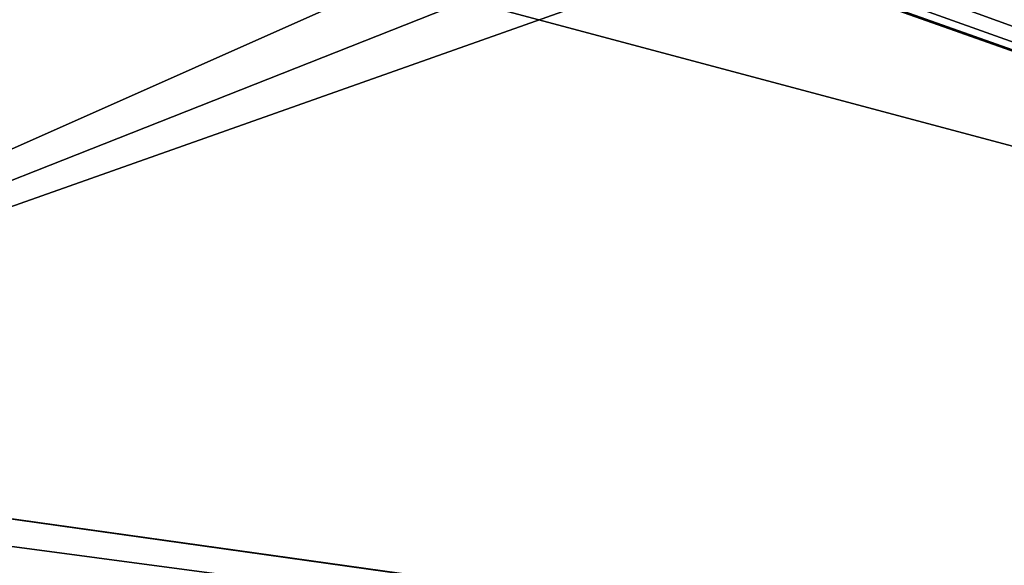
# Model space of a CAD drawing. Header units: millimetres. Extents: x -110 to 110, y 0 to 80.
# Tile 199 of 256: x -52 to -37, y 28 to 36. Entities that reach past the tile are written whole.
import ezdxf

# ---------------------------------------------------------------- set-up
doc = ezdxf.new("R2010")
doc.units = ezdxf.units.MM
doc.header["$LTSCALE"] = 59.460957
for name, color, linetype in [('34', 7, 'CONTINUOUS'), ('50', 7, 'CONTINUOUS'), ('6', 7, 'CONTINUOUS'), ('74', 7, 'CONTINUOUS')]:
    doc.layers.add(name, color=color, linetype=linetype)

msp = doc.modelspace()

# ---------------------------------------------------------------- linework, layer by layer
at = {"layer": '34', "color": 7, "linetype": 'Continuous', "true_color": 0xe0f2ff}
for points in [[(-57.548, 40, 46.5), (57.548, 40, 46.5), (-57.548, 9.295, 47.036), (-57.548, 40, 46.5)], [(-57.548, 9.295, 47.036), (57.548, 40, 46.5), (6.924, 24.461, 46.771), (-57.548, 9.295, 47.036)]]:
    msp.add_3dface(points, dxfattribs=at)
at = {"layer": '50', "color": 7, "linetype": 'Continuous', "true_color": 0xe0f2ff}
for points in [[(57.548, 40, -46.5), (-57.548, 40, -46.5), (57.548, 9.295, -47.036), (57.548, 40, -46.5)], [(-57.548, 40, -46.5), (-57.548, 9.295, -47.036), (57.548, 9.295, -47.036), (-57.548, 40, -46.5)]]:
    msp.add_3dface(points, dxfattribs=at)
at = {"layer": '6', "color": 7, "linetype": 'Continuous', "true_color": 0xe0f2ff}
for points in [[(110, 0, -55), (-110, 0, -55), (110, 80, -55), (110, 0, -55)], [(110, 80, -55), (-110, 0, -55), (-110, 80, -55), (110, 80, -55)]]:
    msp.add_3dface(points, dxfattribs=at)
at = {"layer": '74', "color": 7, "linetype": 'Continuous', "true_color": 0xe0f2ff}
for points in [[(-61.422, 49.931, 50), (-61.422, 30.069, 50), (-42.809, 38.352, 50), (-61.422, 49.931, 50)], [(-42.809, 38.352, 50), (-61.422, 30.069, 50), (-41.842, 37.812, 50), (-42.809, 38.352, 50)], [(-41.842, 37.812, 50), (-61.422, 30.069, 50), (-40.83, 37.363, 50), (-41.842, 37.812, 50)], [(-61.422, 30.069, 50), (6.908, 20.485, 50), (-40.83, 37.363, 50), (-61.422, 30.069, 50)], [(-40.83, 37.363, 50), (6.908, 20.485, 50), (-39.78, 37.01, 50), (-40.83, 37.363, 50)], [(-39.78, 37.01, 50), (6.908, 20.485, 50), (-38.703, 36.756, 50), (-39.78, 37.01, 50)], [(-38.703, 36.756, 50), (6.908, 20.485, 50), (-37.606, 36.602, 50), (-38.703, 36.756, 50)], [(-37.606, 36.602, 50), (6.908, 20.485, 50), (-36.5, 36.551, 50), (-37.606, 36.602, 50)], [(-61.451, 29.588, 50), (7.201, 20.421, 50), (-61.422, 30.069, 50), (-61.451, 29.588, 50)], [(7.201, 20.421, 50), (6.908, 20.485, 50), (-61.422, 30.069, 50), (7.201, 20.421, 50)], [(-61.538, 29.113, 50), (7.201, 20.421, 50), (-61.451, 29.588, 50), (-61.538, 29.113, 50)], [(-61.682, 28.651, 50), (7.201, 20.421, 50), (-61.538, 29.113, 50), (-61.682, 28.651, 50)], [(-61.88, 28.211, 50), (7.201, 20.421, 50), (-61.682, 28.651, 50), (-61.88, 28.211, 50)], [(-62.13, 27.797, 50), (7.201, 20.421, 50), (-61.88, 28.211, 50), (-62.13, 27.797, 50)]]:
    msp.add_3dface(points, dxfattribs=at)

doc.saveas('drawing.dxf')
